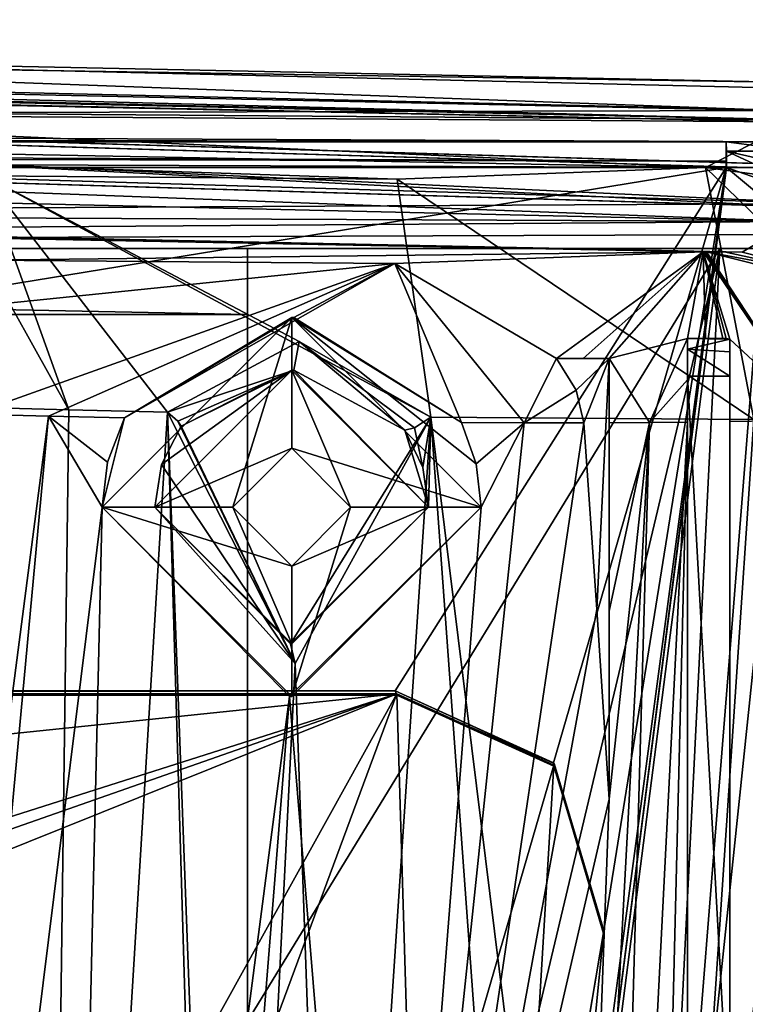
# Model space of a CAD drawing. Extents: x -200 to 200, y -702 to 625.
# Tile 88 of 256: x -86 to -69, y -655 to -632. Entities that reach past the tile are written whole.
import ezdxf

# ---------------------------------------------------------------- set-up
doc = ezdxf.new("R2010")
doc.units = 0
doc.header["$LTSCALE"] = 4.479492
for name, color, linetype in [('114', 7, 'CONTINUOUS'), ('143', 7, 'CONTINUOUS'), ('179', 7, 'CONTINUOUS'), ('18', 7, 'CONTINUOUS'), ('181', 7, 'CONTINUOUS'), ('2', 7, 'CONTINUOUS'), ('220', 7, 'CONTINUOUS'), ('231', 7, 'CONTINUOUS'), ('233', 7, 'CONTINUOUS'), ('278', 7, 'CONTINUOUS'), ('284', 7, 'CONTINUOUS'), ('29', 7, 'CONTINUOUS'), ('300', 7, 'CONTINUOUS'), ('314', 7, 'CONTINUOUS'), ('316', 7, 'CONTINUOUS'), ('323', 7, 'CONTINUOUS'), ('324', 7, 'CONTINUOUS'), ('328', 7, 'CONTINUOUS'), ('33', 7, 'CONTINUOUS'), ('336', 7, 'CONTINUOUS'), ('34', 7, 'CONTINUOUS'), ('342', 7, 'CONTINUOUS'), ('350', 7, 'CONTINUOUS'), ('374', 7, 'CONTINUOUS'), ('386', 7, 'CONTINUOUS'), ('416', 7, 'CONTINUOUS'), ('450', 7, 'CONTINUOUS'), ('451', 7, 'CONTINUOUS'), ('456', 7, 'CONTINUOUS'), ('457', 7, 'CONTINUOUS'), ('470', 7, 'CONTINUOUS'), ('507', 7, 'CONTINUOUS'), ('524', 7, 'CONTINUOUS'), ('525', 7, 'CONTINUOUS'), ('549', 7, 'CONTINUOUS'), ('550', 7, 'CONTINUOUS'), ('571', 7, 'CONTINUOUS'), ('572', 7, 'CONTINUOUS'), ('573', 7, 'CONTINUOUS'), ('589', 7, 'CONTINUOUS'), ('593', 7, 'CONTINUOUS'), ('598', 7, 'CONTINUOUS'), ('600', 7, 'CONTINUOUS'), ('605', 7, 'CONTINUOUS'), ('610', 7, 'CONTINUOUS'), ('623', 7, 'CONTINUOUS'), ('628', 7, 'CONTINUOUS'), ('636', 7, 'CONTINUOUS'), ('650', 7, 'CONTINUOUS'), ('662', 7, 'CONTINUOUS'), ('664', 7, 'CONTINUOUS'), ('667', 7, 'CONTINUOUS'), ('688', 7, 'CONTINUOUS'), ('696', 7, 'CONTINUOUS'), ('711', 7, 'CONTINUOUS'), ('719', 7, 'CONTINUOUS'), ('721', 7, 'CONTINUOUS'), ('73', 7, 'CONTINUOUS'), ('734', 7, 'CONTINUOUS'), ('92', 7, 'CONTINUOUS'), ('93', 7, 'CONTINUOUS')]:
    doc.layers.add(name, color=color, linetype=linetype)

msp = doc.modelspace()

# ---------------------------------------------------------------- linework, layer by layer
at = {"layer": '114', "color": 7, "linetype": 'CONTINUOUS'}
for points in [[(-80.9, -643.3), (-84, -643.3), (-79.5, -638.8), (-80.9, -643.3)], [(-79.5, -641.9), (-80.9, -643.3), (-79.5, -638.8), (-79.5, -641.9)], [(-75, -643.3), (-79.5, -641.9), (-79.5, -638.8), (-75, -643.3)], [(-78.1, -643.3), (-79.5, -641.9), (-75, -643.3), (-78.1, -643.3)], [(-80.9, -643.3), (-79.5, -644.7), (-84, -643.3), (-80.9, -643.3)], [(-84, -643.3), (-79.5, -644.7), (-79.5, -647.8), (-84, -643.3)], [(-79.5, -644.7), (-78.1, -643.3), (-79.5, -647.8), (-79.5, -644.7)], [(-79.5, -647.8), (-78.1, -643.3), (-75, -643.3), (-79.5, -647.8)]]:
    msp.add_3dface(points, dxfattribs=at)
at = {"layer": '143', "color": 7, "linetype": 'CONTINUOUS'}
for points in [[(-69.229, -637.244, -9.814), (-66.567, -637.82, -10.876), (-69.65, -637.241, -8.827), (-69.229, -637.244, -9.814)], [(-69.65, -637.241, -8.827), (-66.567, -637.82, -10.876), (-67.493, -637.786, -8.831), (-69.65, -637.241, -8.827)], [(-68.809, -637.247, -10.799), (-66.567, -637.82, -10.876), (-69.229, -637.244, -9.814), (-68.809, -637.247, -10.799)]]:
    msp.add_3dface(points, dxfattribs=at)
at = {"layer": '179', "color": 7, "linetype": 'CONTINUOUS'}
for points in [[(-117.916, -633.076, -2.315), (-67.557, -634.156, -8.843), (-114.635, -633.18, -5.085), (-117.916, -633.076, -2.315)], [(-67.557, -634.156, -8.843), (-67.557, -634.156, -10.844), (-114.635, -633.18, -5.085), (-67.557, -634.156, -8.843)]]:
    msp.add_3dface(points, dxfattribs=at)
at = {"layer": '18', "color": 7, "linetype": 'CONTINUOUS'}
for points in [[(-69.679, -635.241, -8.762), (-76.995, -635.522, -1.51), (-68.527, -641.219, -0.858), (-69.679, -635.241, -8.762)], [(-63.556, -641.164, -7.981), (-69.679, -635.241, -8.762), (-68.527, -641.219, -0.858), (-63.556, -641.164, -7.981)], [(-67.7, -635.508, -8.838), (-69.679, -635.241, -8.762), (-63.556, -641.164, -7.981), (-67.7, -635.508, -8.838)], [(-86.789, -635.443, 0.845), (-86.973, -637.088, 4.669), (-84.791, -640.992, 6.481), (-86.789, -635.443, 0.845)], [(-86.789, -635.443, 0.845), (-82.451, -641.049, 6.234), (-79.322, -639.371, 5.141), (-86.789, -635.443, 0.845)], [(-76.195, -641.164, 4.409), (-86.789, -635.443, 0.845), (-79.322, -639.371, 5.141), (-76.195, -641.164, 4.409)], [(-76.995, -635.522, -1.51), (-86.789, -635.443, 0.845), (-76.195, -641.164, 4.409), (-76.995, -635.522, -1.51)], [(-82.451, -641.049, 6.234), (-86.789, -635.443, 0.845), (-84.791, -640.992, 6.481), (-82.451, -641.049, 6.234)], [(-68.527, -641.219, -0.858), (-76.995, -635.522, -1.51), (-76.195, -641.164, 4.409), (-68.527, -641.219, -0.858)], [(-86.973, -637.088, 4.669), (-87.143, -640.927, 6.506), (-84.791, -640.992, 6.481), (-86.973, -637.088, 4.669)]]:
    msp.add_3dface(points, dxfattribs=at)
at = {"layer": '181', "color": 7, "linetype": 'CONTINUOUS'}
for points in [[(-70.1, -639.3, -2.955), (-69.262, -639.3, -3.847), (-70.1, -639.3, -3.847), (-70.1, -639.3, -2.955)], [(-70.1, -639.3, -2.955), (-69.675, -639.3, -3.395), (-69.262, -639.3, -3.847), (-70.1, -639.3, -2.955)]]:
    msp.add_3dface(points, dxfattribs=at)
at = {"layer": '2', "color": 7, "linetype": 'CONTINUOUS'}
for points in [[(-77.054, -637.52, -1.6), (-69.729, -637.24, -8.815), (-73.211, -639.772), (-77.054, -637.52, -1.6)], [(-73.211, -639.772), (-69.729, -637.24, -8.815), (-72.578, -639.772, -0.457), (-73.211, -639.772)], [(-72.578, -639.772, -0.457), (-69.729, -637.24, -8.815), (-71.962, -639.772, -0.935), (-72.578, -639.772, -0.457)], [(-69.729, -637.24, -8.815), (-70.1, -639.3, -2.955), (-71.962, -639.772, -0.935), (-69.729, -637.24, -8.815)], [(-69.675, -639.3, -3.395), (-70.1, -639.3, -2.955), (-69.729, -637.24, -8.815), (-69.675, -639.3, -3.395)], [(-69.691, -637.241, -8.819), (-67.027, -641.235, -5.858), (-69.729, -637.24, -8.815), (-69.691, -637.241, -8.819)], [(-69.1, -639.315, -4.017), (-69.184, -639.304, -3.931), (-69.729, -637.24, -8.815), (-69.1, -639.315, -4.017)], [(-67.027, -641.235, -5.858), (-69.1, -639.315, -4.017), (-69.729, -637.24, -8.815), (-67.027, -641.235, -5.858)], [(-69.262, -639.3, -3.847), (-69.675, -639.3, -3.395), (-69.729, -637.24, -8.815), (-69.262, -639.3, -3.847)], [(-69.184, -639.304, -3.931), (-69.262, -639.3, -3.847), (-69.729, -637.24, -8.815), (-69.184, -639.304, -3.931)], [(-69.65, -637.241, -8.827), (-67.027, -641.235, -5.858), (-69.691, -637.241, -8.819), (-69.65, -637.241, -8.827)], [(-69.65, -637.241, -8.827), (-67.493, -637.786, -8.831), (-67.027, -641.235, -5.858), (-69.65, -637.241, -8.827)], [(-85.271, -641.144, 4.509), (-87.074, -641.096, 4.514), (-77.054, -637.52, -1.6), (-85.271, -641.144, 4.509)], [(-77.054, -637.52, -1.6), (-87.074, -641.096, 4.514), (-86.946, -638.529, 3.282), (-77.054, -637.52, -1.6)], [(-86.838, -637.44, 0.74), (-77.054, -637.52, -1.6), (-86.946, -638.529, 3.282), (-86.838, -637.44, 0.74)], [(-83.472, -641.186, 4.362), (-85.271, -641.144, 4.509), (-77.054, -637.52, -1.6), (-83.472, -641.186, 4.362)], [(-79.45, -638.8, 2.38), (-83.472, -641.186, 4.362), (-77.054, -637.52, -1.6), (-79.45, -638.8, 2.38)], [(-75.471, -641.296, 1.839), (-79.45, -638.8, 2.38), (-77.054, -637.52, -1.6), (-75.471, -641.296, 1.839)], [(-73.984, -641.301, 0.974), (-75.471, -641.296, 1.839), (-77.054, -637.52, -1.6), (-73.984, -641.301, 0.974)], [(-73.984, -641.301, 0.974), (-77.054, -637.52, -1.6), (-73.211, -639.772), (-73.984, -641.301, 0.974)], [(-70.1, -639.3, -2.955), (-71.009, -641.292, -1.262), (-71.962, -639.772, -0.935), (-70.1, -639.3, -2.955)], [(-70.1, -640.282, -2.337), (-71.009, -641.292, -1.262), (-70.1, -639.3, -2.955), (-70.1, -640.282, -2.337)], [(-69.1, -641.27, -3.163), (-69.1, -640.287, -3.387), (-69.1, -639.315, -4.017), (-69.1, -641.27, -3.163)], [(-69.1, -641.27, -3.163), (-69.1, -639.315, -4.017), (-67.027, -641.235, -5.858), (-69.1, -641.27, -3.163)], [(-72.75, -640.526), (-73.984, -641.301, 0.974), (-73.211, -639.772), (-72.75, -640.526)], [(-71.009, -641.292, -1.262), (-71.962, -641.298, -0.462), (-71.962, -639.772, -0.935), (-71.009, -641.292, -1.262)], [(-71.962, -639.772, -0.935), (-71.962, -641.298, -0.462), (-71.962, -640.523, -0.6), (-71.962, -639.772, -0.935)], [(-70.1, -641.283, -2.112), (-71.009, -641.292, -1.262), (-70.1, -640.282, -2.337), (-70.1, -641.283, -2.112)], [(-72.563, -641.3), (-73.984, -641.301, 0.974), (-72.75, -640.526), (-72.563, -641.3)]]:
    msp.add_3dface(points, dxfattribs=at)
at = {"layer": '220', "color": 7, "linetype": 'CONTINUOUS'}
for points in [[(-67.557, -634.156, -10.844), (-114.7, -633.852, -5.071), (-114.635, -633.18, -5.085), (-67.557, -634.156, -10.844)], [(-66.837, -635.294, -10.868), (-114.7, -633.852, -5.071), (-67.557, -634.156, -10.844), (-66.837, -635.294, -10.868)]]:
    msp.add_3dface(points, dxfattribs=at)
at = {"layer": '231', "color": 7, "linetype": 'CONTINUOUS'}
for points in [[(-66.861, -636.094, -11.767), (-114.703, -634.653, -5.991), (-114.693, -633.853, -5.993), (-66.861, -636.094, -11.767)], [(-66.837, -635.294, -11.768), (-66.861, -636.094, -11.767), (-114.693, -633.853, -5.993), (-66.837, -635.294, -11.768)]]:
    msp.add_3dface(points, dxfattribs=at)
at = {"layer": '233', "color": 7, "linetype": 'CONTINUOUS'}
for points in [[(-69.1, -658.4, -6.754), (-70.1, -658.4, -6.754), (-70.1, -640.195, -4.841), (-69.1, -658.4, -6.754)], [(-69.1, -640.195, -4.841), (-69.1, -658.4, -6.754), (-70.1, -640.195, -4.841), (-69.1, -640.195, -4.841)]]:
    msp.add_3dface(points, dxfattribs=at)
at = {"layer": '278', "color": 7, "linetype": 'CONTINUOUS'}
for points in [[(-72.75, -640.526), (-73.211, -639.772), (-71.962, -639.772), (-72.75, -640.526)], [(-72.563, -641.3), (-72.75, -640.526), (-71.962, -639.772), (-72.563, -641.3)], [(-72.252, -645.73), (-72.563, -641.3), (-71.962, -639.772), (-72.252, -645.73)], [(-71.962, -650.235), (-72.252, -645.73), (-71.962, -639.772), (-71.962, -650.235)]]:
    msp.add_3dface(points, dxfattribs=at)
at = {"layer": '284', "color": 7, "linetype": 'CONTINUOUS'}
for points in [[(-79.322, -639.371, 5.141), (-82.451, -641.049, 6.234), (-79.447, -640.05, 4.689), (-79.322, -639.371, 5.141)], [(-76.811, -641.475, 3.952), (-79.322, -639.371, 5.141), (-79.447, -640.05, 4.689), (-76.811, -641.475, 3.952)], [(-79.322, -639.371, 5.141), (-76.811, -641.475, 3.952), (-76.586, -641.417, 4.358), (-79.322, -639.371, 5.141)], [(-76.195, -641.164, 4.409), (-79.322, -639.371, 5.141), (-76.586, -641.417, 4.358), (-76.195, -641.164, 4.409)], [(-82.451, -641.049, 6.234), (-82.2, -641.262, 6.077), (-79.447, -640.05, 4.689), (-82.451, -641.049, 6.234)], [(-82.2, -641.262, 6.077), (-82.123, -641.382, 5.741), (-79.447, -640.05, 4.689), (-82.2, -641.262, 6.077)]]:
    msp.add_3dface(points, dxfattribs=at)
at = {"layer": '29', "color": 7, "linetype": 'CONTINUOUS'}
for points in [[(-104.867, -634.571, -4.944), (-86.789, -635.443, 0.845), (-76.995, -635.522, -1.51), (-104.867, -634.571, -4.944)], [(-69.679, -635.241, -8.762), (-104.867, -634.571, -4.944), (-76.995, -635.522, -1.51), (-69.679, -635.241, -8.762)]]:
    msp.add_3dface(points, dxfattribs=at)
at = {"layer": '300', "color": 7, "linetype": 'CONTINUOUS'}
for points in [[(-71.962, -645.774, -0.229), (-71.962, -650.235), (-71.962, -639.772), (-71.962, -645.774, -0.229)], [(-71.962, -640.523, -0.6), (-71.962, -641.298, -0.462), (-71.962, -639.772), (-71.962, -640.523, -0.6)], [(-71.962, -641.298, -0.462), (-71.962, -645.774, -0.229), (-71.962, -639.772), (-71.962, -641.298, -0.462)], [(-71.962, -639.772, -0.935), (-71.962, -640.523, -0.6), (-71.962, -639.772), (-71.962, -639.772, -0.935)]]:
    msp.add_3dface(points, dxfattribs=at)
at = {"layer": '314', "color": 7, "linetype": 'CONTINUOUS'}
for points in [[(-69.1, -639.315, -4.017), (-70.1, -639.557, -4.516), (-70.1, -639.3, -3.847), (-69.1, -639.315, -4.017)], [(-69.184, -639.304, -3.931), (-69.1, -639.315, -4.017), (-70.1, -639.3, -3.847), (-69.184, -639.304, -3.931)], [(-69.262, -639.3, -3.847), (-69.184, -639.304, -3.931), (-70.1, -639.3, -3.847), (-69.262, -639.3, -3.847)], [(-69.1, -639.315, -4.017), (-69.1, -639.617, -4.577), (-70.1, -639.557, -4.516), (-69.1, -639.315, -4.017)], [(-69.1, -639.617, -4.577), (-69.1, -640.195, -4.841), (-70.1, -639.557, -4.516), (-69.1, -639.617, -4.577)], [(-69.1, -640.195, -4.841), (-70.1, -640.195, -4.841), (-70.1, -639.557, -4.516), (-69.1, -640.195, -4.841)]]:
    msp.add_3dface(points, dxfattribs=at)
at = {"layer": '316', "color": 7, "linetype": 'CONTINUOUS'}
for points in [[(-114.711, -634.652, -5.069), (-66.861, -636.094, -10.867), (-112.797, -636.338, -5.469), (-114.711, -634.652, -5.069)], [(-66.861, -636.094, -10.867), (-68.809, -637.247, -10.799), (-112.797, -636.338, -5.469), (-66.861, -636.094, -10.867)], [(-66.567, -637.82, -10.876), (-68.809, -637.247, -10.799), (-66.861, -636.094, -10.867), (-66.567, -637.82, -10.876)]]:
    msp.add_3dface(points, dxfattribs=at)
at = {"layer": '323', "color": 7, "linetype": 'CONTINUOUS'}
for points in [[(-79.5, -640.05, 1.5), (-82.75, -643.3, 6.016), (-82.75, -643.3, 1.5), (-79.5, -640.05, 1.5)], [(-82.59, -642.292, 5.901), (-82.75, -643.3, 6.016), (-79.5, -640.05, 1.5), (-82.59, -642.292, 5.901)], [(-82.123, -641.382, 5.741), (-82.59, -642.292, 5.901), (-79.5, -640.05, 1.5), (-82.123, -641.382, 5.741)], [(-79.447, -640.05, 4.689), (-82.123, -641.382, 5.741), (-79.5, -640.05, 1.5), (-79.447, -640.05, 4.689)], [(-76.25, -643.3, 1.5), (-79.447, -640.05, 4.689), (-79.5, -640.05, 1.5), (-76.25, -643.3, 1.5)], [(-76.811, -641.475, 3.952), (-79.447, -640.05, 4.689), (-76.25, -643.3, 1.5), (-76.811, -641.475, 3.952)], [(-76.389, -642.361, 3.798), (-76.811, -641.475, 3.952), (-76.25, -643.3, 1.5), (-76.389, -642.361, 3.798)], [(-76.25, -643.3, 3.792), (-76.389, -642.361, 3.798), (-76.25, -643.3, 1.5), (-76.25, -643.3, 3.792)]]:
    msp.add_3dface(points, dxfattribs=at)
at = {"layer": '324', "color": 7, "linetype": 'CONTINUOUS'}
for points in [[(-82.75, -643.3, 6.016), (-79.529, -646.55, 5.51), (-82.75, -643.3, 1.5), (-82.75, -643.3, 6.016)], [(-82.75, -643.3, 1.5), (-79.529, -646.55, 5.51), (-79.5, -646.55, 1.5), (-82.75, -643.3, 1.5)], [(-79.529, -646.55, 5.51), (-76.25, -643.3, 3.792), (-79.5, -646.55, 1.5), (-79.529, -646.55, 5.51)], [(-76.25, -643.3, 3.792), (-76.25, -643.3, 1.5), (-79.5, -646.55, 1.5), (-76.25, -643.3, 3.792)]]:
    msp.add_3dface(points, dxfattribs=at)
at = {"layer": '328', "color": 7, "linetype": 'CONTINUOUS'}
for points in [[(-66.837, -635.294, -10.868), (-114.693, -633.853, -5.993), (-114.7, -633.852, -5.071), (-66.837, -635.294, -10.868)], [(-66.837, -635.294, -11.768), (-114.693, -633.853, -5.993), (-66.837, -635.294, -10.868), (-66.837, -635.294, -11.768)]]:
    msp.add_3dface(points, dxfattribs=at)
at = {"layer": '33', "color": 7, "linetype": 'CONTINUOUS'}
for points in [[(-104.867, -634.571, -4.944), (-69.679, -635.241, -8.762), (-117.916, -633.076, -2.315), (-104.867, -634.571, -4.944)], [(-117.916, -633.076, -2.315), (-69.679, -635.241, -8.762), (-67.557, -634.156, -8.843), (-117.916, -633.076, -2.315)], [(-69.679, -635.241, -8.762), (-67.7, -635.508, -8.838), (-67.557, -634.156, -8.843), (-69.679, -635.241, -8.762)]]:
    msp.add_3dface(points, dxfattribs=at)
at = {"layer": '336', "color": 7, "linetype": 'CONTINUOUS'}
for points in [[(-69.729, -637.24, -8.815), (-86.838, -637.44, 0.74), (-104.641, -636.579, -5.045), (-69.729, -637.24, -8.815)], [(-69.729, -637.24, -8.815), (-77.054, -637.52, -1.6), (-86.838, -637.44, 0.74), (-69.729, -637.24, -8.815)]]:
    msp.add_3dface(points, dxfattribs=at)
at = {"layer": '34', "color": 7, "linetype": 'CONTINUOUS'}
for points in [[(-87.143, -640.927, 6.506), (-88.575, -665.509, 8.513), (-85.45, -690.235, 10.408), (-87.143, -640.927, 6.506)], [(-84.791, -640.992, 6.481), (-87.143, -640.927, 6.506), (-85.45, -690.235, 10.408), (-84.791, -640.992, 6.481)], [(-82.451, -641.049, 6.234), (-84.791, -640.992, 6.481), (-85.45, -690.235, 10.408), (-82.451, -641.049, 6.234)], [(-80.986, -690.249, 9.504), (-82.451, -641.049, 6.234), (-85.45, -690.235, 10.408), (-80.986, -690.249, 9.504)], [(-82.451, -641.049, 6.234), (-80.986, -690.249, 9.504), (-81.025, -679.087, 8.735), (-82.451, -641.049, 6.234)], [(-79.419, -647.016, 5.996), (-82.451, -641.049, 6.234), (-81.025, -679.087, 8.735), (-79.419, -647.016, 5.996)], [(-76.195, -641.164, 4.409), (-79.419, -647.016, 5.996), (-78.439, -674.691, 7.567), (-76.195, -641.164, 4.409)], [(-73.55, -677.498, 5.149), (-76.195, -641.164, 4.409), (-78.439, -674.691, 7.567), (-73.55, -677.498, 5.149)], [(-68.527, -641.219, -0.858), (-76.195, -641.164, 4.409), (-71.225, -681.281, 3.531), (-68.527, -641.219, -0.858)], [(-71.225, -681.281, 3.531), (-76.195, -641.164, 4.409), (-73.55, -677.498, 5.149), (-71.225, -681.281, 3.531)], [(-68.456, -680.701, 0.637), (-68.527, -641.219, -0.858), (-71.225, -681.281, 3.531), (-68.456, -680.701, 0.637)], [(-78.439, -674.691, 7.567), (-79.419, -647.016, 5.996), (-81.025, -679.087, 8.735), (-78.439, -674.691, 7.567)]]:
    msp.add_3dface(points, dxfattribs=at)
at = {"layer": '342', "color": 7, "linetype": 'CONTINUOUS'}
for points in [[(-69.1, -639.315, -4.017), (-69.1, -640.287, -3.387), (-69.1, -639.617, -4.577), (-69.1, -639.315, -4.017)], [(-69.1, -639.617, -4.577), (-69.1, -640.287, -3.387), (-69.1, -640.195, -4.841), (-69.1, -639.617, -4.577)], [(-69.1, -640.287, -3.387), (-69.1, -641.27, -3.163), (-69.1, -640.195, -4.841), (-69.1, -640.287, -3.387)], [(-69.1, -640.195, -4.841), (-69.1, -651.169, -2.781), (-69.1, -658.4, -6.754), (-69.1, -640.195, -4.841)], [(-69.1, -641.27, -3.163), (-69.1, -651.169, -2.781), (-69.1, -640.195, -4.841), (-69.1, -641.27, -3.163)], [(-69.1, -651.169, -2.781), (-69.1, -660.402, -2.448), (-69.1, -658.4, -6.754), (-69.1, -651.169, -2.781)]]:
    msp.add_3dface(points, dxfattribs=at)
at = {"layer": '350', "color": 7, "linetype": 'CONTINUOUS'}
for points in [[(-82.451, -641.049, 6.234), (-79.419, -647.016, 5.996), (-82.2, -641.262, 6.077), (-82.451, -641.049, 6.234)], [(-82.2, -641.262, 6.077), (-79.419, -647.016, 5.996), (-82.123, -641.382, 5.741), (-82.2, -641.262, 6.077)], [(-79.529, -646.55, 5.51), (-76.195, -641.164, 4.409), (-76.25, -643.3, 3.792), (-79.529, -646.55, 5.51)], [(-79.419, -647.016, 5.996), (-76.195, -641.164, 4.409), (-79.529, -646.55, 5.51), (-79.419, -647.016, 5.996)], [(-76.389, -642.361, 3.798), (-76.195, -641.164, 4.409), (-76.586, -641.417, 4.358), (-76.389, -642.361, 3.798)], [(-76.25, -643.3, 3.792), (-76.195, -641.164, 4.409), (-76.389, -642.361, 3.798), (-76.25, -643.3, 3.792)], [(-82.123, -641.382, 5.741), (-79.419, -647.016, 5.996), (-82.59, -642.292, 5.901), (-82.123, -641.382, 5.741)], [(-76.811, -641.475, 3.952), (-76.389, -642.361, 3.798), (-76.586, -641.417, 4.358), (-76.811, -641.475, 3.952)], [(-79.419, -647.016, 5.996), (-82.75, -643.3, 6.016), (-82.59, -642.292, 5.901), (-79.419, -647.016, 5.996)], [(-82.75, -643.3, 6.016), (-79.419, -647.016, 5.996), (-79.529, -646.55, 5.51), (-82.75, -643.3, 6.016)]]:
    msp.add_3dface(points, dxfattribs=at)
at = {"layer": '374', "color": 7, "linetype": 'CONTINUOUS'}
for points in [[(-89.857, -690.445, 8.504), (-88.469, -665.707, 6.527), (-85.271, -641.144, 4.509), (-89.857, -690.445, 8.504)], [(-84, -643.3, 4.588), (-89.857, -690.445, 8.504), (-85.271, -641.144, 4.509), (-84, -643.3, 4.588)], [(-88.469, -665.707, 6.527), (-87.074, -641.096, 4.514), (-85.271, -641.144, 4.509), (-88.469, -665.707, 6.527)], [(-83.872, -642.236, 4.491), (-84, -643.3, 4.588), (-85.271, -641.144, 4.509), (-83.872, -642.236, 4.491)], [(-83.472, -641.186, 4.362), (-83.872, -642.236, 4.491), (-85.271, -641.144, 4.509), (-83.472, -641.186, 4.362)], [(-71.094, -681.295, 0.625), (-72.153, -681.579, 1.686), (-70.1, -641.283, -2.112), (-71.094, -681.295, 0.625)], [(-70.1, -641.283, -2.112), (-72.153, -681.579, 1.686), (-71.009, -641.292, -1.262), (-70.1, -641.283, -2.112)], [(-70.1, -661.327, -1.255), (-71.094, -681.295, 0.625), (-70.1, -641.283, -2.112), (-70.1, -661.327, -1.255)], [(-72.563, -641.3), (-72.252, -645.73), (-77.398, -673.801, 4.863), (-72.563, -641.3)], [(-73.984, -641.301, 0.974), (-72.563, -641.3), (-77.398, -673.801, 4.863), (-73.984, -641.301, 0.974)], [(-75, -643.3, 1.704), (-73.984, -641.301, 0.974), (-77.398, -673.801, 4.863), (-75, -643.3, 1.704)], [(-75.118, -642.275, 1.708), (-75.471, -641.296, 1.839), (-73.984, -641.301, 0.974), (-75.118, -642.275, 1.708)], [(-75, -643.3, 1.704), (-75.118, -642.275, 1.708), (-73.984, -641.301, 0.974), (-75, -643.3, 1.704)], [(-71.009, -641.292, -1.262), (-72.153, -681.579, 1.686), (-73, -678.3, 2.272), (-71.009, -641.292, -1.262)], [(-71.962, -650.235), (-71.009, -641.292, -1.262), (-73, -678.3, 2.272), (-71.962, -650.235)], [(-71.962, -641.298, -0.462), (-71.009, -641.292, -1.262), (-71.962, -645.774, -0.229), (-71.962, -641.298, -0.462)], [(-71.962, -645.774, -0.229), (-71.009, -641.292, -1.262), (-71.962, -650.235), (-71.962, -645.774, -0.229)], [(-89.857, -690.445, 8.504), (-84, -643.3, 4.588), (-85.095, -690.382, 8.356), (-89.857, -690.445, 8.504)], [(-84, -643.3, 4.588), (-79.551, -647.8, 3.995), (-85.095, -690.382, 8.356), (-84, -643.3, 4.588)], [(-79.551, -647.8, 3.995), (-75, -643.3, 1.704), (-77.398, -673.801, 4.863), (-79.551, -647.8, 3.995)], [(-72.252, -645.73), (-71.962, -650.235), (-77.398, -673.801, 4.863), (-72.252, -645.73)], [(-85.095, -690.382, 8.356), (-79.551, -647.8, 3.995), (-82, -678.3, 6.865), (-85.095, -690.382, 8.356)], [(-82, -678.3, 6.865), (-79.551, -647.8, 3.995), (-77.398, -673.801, 4.863), (-82, -678.3, 6.865)], [(-71.962, -650.235), (-73, -678.3, 2.272), (-77.398, -673.801, 4.863), (-71.962, -650.235)]]:
    msp.add_3dface(points, dxfattribs=at)
at = {"layer": '386', "color": 7, "linetype": 'CONTINUOUS'}
for points in [[(-66.861, -636.094, -11.767), (-114.711, -634.652, -5.069), (-114.703, -634.653, -5.991), (-66.861, -636.094, -11.767)], [(-66.861, -636.094, -10.867), (-114.711, -634.652, -5.069), (-66.861, -636.094, -11.767), (-66.861, -636.094, -10.867)]]:
    msp.add_3dface(points, dxfattribs=at)
at = {"layer": '416', "color": 7, "linetype": 'CONTINUOUS'}
for points in [[(-73.211, -639.772), (-72.578, -639.772, -0.457), (-71.962, -639.772), (-73.211, -639.772)], [(-72.578, -639.772, -0.457), (-71.962, -639.772, -0.935), (-71.962, -639.772), (-72.578, -639.772, -0.457)]]:
    msp.add_3dface(points, dxfattribs=at)
at = {"layer": '450', "color": 7, "linetype": 'CONTINUOUS'}
for points in [[(-79.5, -641.9, 1.5), (-80.9, -643.3, 1.5), (-79.5, -641.9), (-79.5, -641.9, 1.5)], [(-79.5, -641.9), (-80.9, -643.3, 1.5), (-80.9, -643.3), (-79.5, -641.9)], [(-78.1, -643.3), (-79.5, -641.9, 1.5), (-79.5, -641.9), (-78.1, -643.3)], [(-78.1, -643.3, 1.5), (-79.5, -641.9, 1.5), (-78.1, -643.3), (-78.1, -643.3, 1.5)]]:
    msp.add_3dface(points, dxfattribs=at)
at = {"layer": '451', "color": 7, "linetype": 'CONTINUOUS'}
for points in [[(-80.9, -643.3, 1.5), (-79.5, -644.7, 1.5), (-80.9, -643.3), (-80.9, -643.3, 1.5)], [(-80.9, -643.3), (-79.5, -644.7, 1.5), (-79.5, -644.7), (-80.9, -643.3)], [(-79.5, -644.7, 1.5), (-78.1, -643.3, 1.5), (-79.5, -644.7), (-79.5, -644.7, 1.5)], [(-78.1, -643.3, 1.5), (-78.1, -643.3), (-79.5, -644.7), (-78.1, -643.3, 1.5)]]:
    msp.add_3dface(points, dxfattribs=at)
at = {"layer": '456', "color": 7, "linetype": 'CONTINUOUS'}
for points in [[(-79.5, -640.05, 1.5), (-82.75, -643.3, 1.5), (-79.5, -641.9, 1.5), (-79.5, -640.05, 1.5)], [(-78.1, -643.3, 1.5), (-79.5, -640.05, 1.5), (-79.5, -641.9, 1.5), (-78.1, -643.3, 1.5)], [(-76.25, -643.3, 1.5), (-79.5, -640.05, 1.5), (-78.1, -643.3, 1.5), (-76.25, -643.3, 1.5)], [(-82.75, -643.3, 1.5), (-80.9, -643.3, 1.5), (-79.5, -641.9, 1.5), (-82.75, -643.3, 1.5)], [(-82.75, -643.3, 1.5), (-79.5, -646.55, 1.5), (-80.9, -643.3, 1.5), (-82.75, -643.3, 1.5)], [(-80.9, -643.3, 1.5), (-79.5, -646.55, 1.5), (-79.5, -644.7, 1.5), (-80.9, -643.3, 1.5)], [(-79.5, -646.55, 1.5), (-76.25, -643.3, 1.5), (-79.5, -644.7, 1.5), (-79.5, -646.55, 1.5)], [(-79.5, -644.7, 1.5), (-76.25, -643.3, 1.5), (-78.1, -643.3, 1.5), (-79.5, -644.7, 1.5)]]:
    msp.add_3dface(points, dxfattribs=at)
at = {"layer": '457', "color": 7, "linetype": 'CONTINUOUS'}
for points in [[(-69.1, -660.402, -2.448), (-69.1, -641.27, -3.163), (-67.027, -641.235, -5.858), (-69.1, -660.402, -2.448)], [(-67.461, -660.442, -4.746), (-69.1, -660.402, -2.448), (-67.027, -641.235, -5.858), (-67.461, -660.442, -4.746)], [(-69.1, -660.402, -2.448), (-69.1, -651.169, -2.781), (-69.1, -641.27, -3.163), (-69.1, -660.402, -2.448)]]:
    msp.add_3dface(points, dxfattribs=at)
at = {"layer": '470', "color": 7, "linetype": 'CONTINUOUS'}
for points in [[(-70.1, -639.557, -4.516), (-70.1, -639.3, -2.955), (-70.1, -639.3, -3.847), (-70.1, -639.557, -4.516)], [(-70.1, -640.195, -4.841), (-70.1, -639.3, -2.955), (-70.1, -639.557, -4.516), (-70.1, -640.195, -4.841)], [(-70.1, -640.282, -2.337), (-70.1, -639.3, -2.955), (-70.1, -640.195, -4.841), (-70.1, -640.282, -2.337)], [(-70.1, -658.4, -6.754), (-70.1, -640.282, -2.337), (-70.1, -640.195, -4.841), (-70.1, -658.4, -6.754)], [(-70.1, -641.283, -2.112), (-70.1, -640.282, -2.337), (-70.1, -658.4, -6.754), (-70.1, -641.283, -2.112)], [(-70.1, -661.327, -1.255), (-70.1, -641.283, -2.112), (-70.1, -658.4, -6.754), (-70.1, -661.327, -1.255)]]:
    msp.add_3dface(points, dxfattribs=at)
at = {"layer": '507', "color": 7, "linetype": 'CONTINUOUS'}
for points in [[(-114.975, -634.744, -6.035), (-67.483, -636.175, -11.847), (-114.976, -633.744, -6.035), (-114.975, -634.744, -6.035)], [(-67.483, -636.175, -11.847), (-67.483, -635.175, -11.847), (-114.976, -633.744, -6.035), (-67.483, -636.175, -11.847)]]:
    msp.add_3dface(points, dxfattribs=at)
at = {"layer": '524', "color": 7, "linetype": 'CONTINUOUS'}
for points in [[(-72.81, -664.206, -16.558), (-70.994, -670.506, -17.141), (-69.338, -637.166, -13.716), (-72.81, -664.206, -16.558)], [(-67.5, -637.161, -13.694), (-70.994, -670.506, -17.141), (-64.218, -638.632, -13.738), (-67.5, -637.161, -13.694)], [(-68.328, -637.164, -13.707), (-70.994, -670.506, -17.141), (-67.5, -637.161, -13.694), (-68.328, -637.164, -13.707)], [(-69.338, -637.166, -13.716), (-70.994, -670.506, -17.141), (-68.328, -637.164, -13.707), (-69.338, -637.166, -13.716)], [(-64.218, -638.632, -13.738), (-70.994, -670.506, -17.141), (-63, -641.854, -13.955), (-64.218, -638.632, -13.738)], [(-63, -641.854, -13.955), (-70.994, -670.506, -17.141), (-63, -655.795, -15.06), (-63, -641.854, -13.955)]]:
    msp.add_3dface(points, dxfattribs=at)
at = {"layer": '525', "color": 7, "linetype": 'CONTINUOUS'}
for points in [[(-175.238, -634.151, -13.998), (-161.009, -631.733, -0.489), (-67.5, -633.887, -12.843), (-175.238, -634.151, -13.998)], [(-161.009, -631.733, -0.489), (-67.5, -633.22, -9.681), (-67.5, -633.887, -12.843), (-161.009, -631.733, -0.489)], [(-161.009, -631.733, -0.489), (-110.05, -632.348, -4.804), (-67.5, -633.22, -9.681), (-161.009, -631.733, -0.489)], [(-67.5, -634.631, -15.987), (-175.238, -634.151, -13.998), (-67.5, -633.887, -12.843), (-67.5, -634.631, -15.987)], [(-175.238, -634.151, -13.998), (-67.5, -634.631, -15.987), (-179.599, -634.441, -15.215), (-175.238, -634.151, -13.998)], [(-179.599, -634.441, -15.215), (-67.5, -634.631, -15.987), (-178.739, -634.506, -15.482), (-179.599, -634.441, -15.215)], [(-178.739, -634.506, -15.482), (-67.5, -634.631, -15.987), (-177.874, -634.558, -15.694), (-178.739, -634.506, -15.482)], [(-177.874, -634.558, -15.694), (-67.5, -634.631, -15.987), (-177.003, -634.597, -15.851), (-177.874, -634.558, -15.694)], [(-177.003, -634.597, -15.851), (-67.5, -634.631, -15.987), (-176.123, -634.623, -15.954), (-177.003, -634.597, -15.851)], [(-69.183, -634.635, -16.003), (-175.233, -634.635, -16.003), (-176.123, -634.623, -15.954), (-69.183, -634.635, -16.003)], [(-67.5, -634.631, -15.987), (-68.351, -634.633, -15.997), (-176.123, -634.623, -15.954), (-67.5, -634.631, -15.987)], [(-68.351, -634.633, -15.997), (-69.183, -634.635, -16.003), (-176.123, -634.623, -15.954), (-68.351, -634.633, -15.997)]]:
    msp.add_3dface(points, dxfattribs=at)
at = {"layer": '549', "color": 7, "linetype": 'CONTINUOUS'}
for points in [[(-77.043, -647.666, -17.434), (-73.281, -649.373, -18.015), (-73.271, -649.385, -17.614), (-77.043, -647.666, -17.434)], [(-77.043, -647.666, -17.836), (-73.281, -649.373, -18.015), (-77.043, -647.666, -17.434), (-77.043, -647.666, -17.836)], [(-73.281, -649.373, -18.015), (-72.09, -653.348, -18.433), (-73.271, -649.385, -17.614), (-73.281, -649.373, -18.015)], [(-72.09, -653.348, -18.433), (-72.093, -653.351, -18.333), (-73.271, -649.385, -17.614), (-72.09, -653.348, -18.433)], [(-73.271, -649.385, -17.614), (-72.093, -653.351, -18.333), (-72.094, -653.378, -18.034), (-73.271, -649.385, -17.614)], [(-72.094, -653.378, -18.034), (-72.093, -653.351, -18.333), (-72.101, -653.421, -18.057), (-72.094, -653.378, -18.034)]]:
    msp.add_3dface(points, dxfattribs=at)
at = {"layer": '550', "color": 7, "linetype": 'CONTINUOUS'}
for points in [[(-158.33, -638.734, 1.202), (-158.33, -695.069, -4.719), (-80.545, -695.069, -4.719), (-158.33, -638.734, 1.202)], [(-80.545, -638.734, 1.202), (-158.33, -638.734, 1.202), (-80.545, -695.069, -4.719), (-80.545, -638.734, 1.202)]]:
    msp.add_3dface(points, dxfattribs=at)
at = {"layer": '571', "color": 7, "linetype": 'CONTINUOUS'}
for points in [[(-175.233, -634.635, -16.003), (-69.183, -635.092, -16.498), (-175.233, -634.855, -16.362), (-175.233, -634.635, -16.003)], [(-175.233, -634.635, -16.003), (-69.183, -634.635, -16.003), (-69.183, -635.092, -16.498), (-175.233, -634.635, -16.003)], [(-69.183, -635.092, -16.498), (-69.183, -635.241, -16.53), (-175.233, -634.855, -16.362), (-69.183, -635.092, -16.498)], [(-175.233, -634.855, -16.362), (-69.183, -635.241, -16.53), (-175.233, -635.241, -16.53), (-175.233, -634.855, -16.362)]]:
    msp.add_3dface(points, dxfattribs=at)
at = {"layer": '572', "color": 7, "linetype": 'CONTINUOUS'}
for points in [[(-80.545, -637.166, -13.716), (-158.33, -637.166, -13.716), (-80.545, -638.734, 1.202), (-80.545, -637.166, -13.716)], [(-80.545, -638.734, 1.202), (-158.33, -637.166, -13.716), (-158.33, -638.734, 1.202), (-80.545, -638.734, 1.202)]]:
    msp.add_3dface(points, dxfattribs=at)
at = {"layer": '573', "color": 7, "linetype": 'CONTINUOUS'}
for points in [[(-175.233, -635.241, -16.53), (-69.183, -635.241, -16.53), (-145.277, -647.666, -17.836), (-175.233, -635.241, -16.53)], [(-145.277, -647.666, -17.836), (-69.183, -635.241, -16.53), (-77.043, -647.666, -17.836), (-145.277, -647.666, -17.836)], [(-77.043, -647.666, -17.836), (-69.183, -635.241, -16.53), (-73.281, -649.373, -18.015), (-77.043, -647.666, -17.836)], [(-69.183, -635.241, -16.53), (-73.475, -667.329, -19.902), (-72.09, -653.348, -18.433), (-69.183, -635.241, -16.53)], [(-73.281, -649.373, -18.015), (-69.183, -635.241, -16.53), (-72.09, -653.348, -18.433), (-73.281, -649.373, -18.015)], [(-72.09, -653.348, -18.433), (-73.475, -667.329, -19.902), (-74.326, -666.596, -19.825), (-72.09, -653.348, -18.433)]]:
    msp.add_3dface(points, dxfattribs=at)
at = {"layer": '589', "color": 7, "linetype": 'CONTINUOUS'}
for points in [[(-114.475, -632.891, -3.074), (-67.476, -633.907, -8.846), (-110.05, -632.348, -4.804), (-114.475, -632.891, -3.074)], [(-110.05, -632.348, -4.804), (-67.476, -633.907, -8.846), (-67.485, -633.365, -9.102), (-110.05, -632.348, -4.804)], [(-67.5, -633.22, -9.681), (-110.05, -632.348, -4.804), (-67.485, -633.365, -9.102), (-67.5, -633.22, -9.681)]]:
    msp.add_3dface(points, dxfattribs=at)
at = {"layer": '593', "color": 7, "linetype": 'CONTINUOUS'}
for points in [[(-69.338, -637.166, -13.716), (-80.545, -637.166, -13.716), (-80.545, -655.5, -15.643), (-69.338, -637.166, -13.716)], [(-75, -661, -16.221), (-69.338, -637.166, -13.716), (-80.545, -655.5, -15.643), (-75, -661, -16.221)], [(-72.81, -664.206, -16.558), (-69.338, -637.166, -13.716), (-75, -661, -16.221), (-72.81, -664.206, -16.558)]]:
    msp.add_3dface(points, dxfattribs=at)
at = {"layer": '598', "color": 7, "linetype": 'CONTINUOUS'}
for points in [[(-145.277, -647.666, -17.836), (-77.043, -647.666, -17.836), (-145.277, -647.666, -17.434), (-145.277, -647.666, -17.836)], [(-145.277, -647.666, -17.434), (-77.043, -647.666, -17.836), (-77.043, -647.666, -17.434), (-145.277, -647.666, -17.434)]]:
    msp.add_3dface(points, dxfattribs=at)
at = {"layer": '600', "color": 7, "linetype": 'CONTINUOUS'}
for points in [[(-77, -647.735, -17.742), (-128.469, -653.068, -18.303), (-145.234, -647.735, -17.742), (-77, -647.735, -17.742)], [(-128.469, -653.068, -18.303), (-77, -647.735, -17.742), (-93.769, -653.068, -18.303), (-128.469, -653.068, -18.303)], [(-93.769, -653.068, -18.303), (-77, -647.735, -17.742), (-93.062, -653.359, -18.334), (-93.769, -653.068, -18.303)], [(-77, -647.735, -17.742), (-92.769, -654.062, -18.407), (-93.062, -653.359, -18.334), (-77, -647.735, -17.742)], [(-77, -647.735, -17.742), (-84.307, -660.904, -19.127), (-92.769, -654.062, -18.407), (-77, -647.735, -17.742)], [(-84.307, -660.904, -19.127), (-77, -647.735, -17.742), (-80.458, -657.074, -18.724), (-84.307, -660.904, -19.127)], [(-80.458, -657.074, -18.724), (-77, -647.735, -17.742), (-76.607, -660.903, -19.126), (-80.458, -657.074, -18.724)], [(-77, -647.735, -17.742), (-73.276, -649.424, -17.92), (-76.607, -660.903, -19.126), (-77, -647.735, -17.742)], [(-73.276, -649.424, -17.92), (-74.306, -666.494, -19.714), (-76.607, -660.903, -19.126), (-73.276, -649.424, -17.92)], [(-73.276, -649.424, -17.92), (-72.093, -653.351, -18.333), (-74.306, -666.494, -19.714), (-73.276, -649.424, -17.92)], [(-92.769, -654.062, -18.407), (-84.307, -660.904, -19.127), (-92.769, -667.985, -19.871), (-92.769, -654.062, -18.407)]]:
    msp.add_3dface(points, dxfattribs=at)
at = {"layer": '605', "color": 7, "linetype": 'CONTINUOUS'}
for points in [[(-118.576, -632.922, -2.164), (-67.487, -634.113, -8.845), (-114.475, -632.891, -3.074), (-118.576, -632.922, -2.164)], [(-114.475, -632.891, -3.074), (-67.487, -634.113, -8.845), (-67.476, -633.907, -8.846), (-114.475, -632.891, -3.074)]]:
    msp.add_3dface(points, dxfattribs=at)
at = {"layer": '610', "color": 7, "linetype": 'CONTINUOUS'}
for points in [[(-114.848, -635.426, -5.04), (-67.5, -636.522, -10.846), (-114.659, -634.754, -5.08), (-114.848, -635.426, -5.04)], [(-67.5, -636.522, -10.846), (-66.865, -636.194, -10.867), (-114.659, -634.754, -5.08), (-67.5, -636.522, -10.846)]]:
    msp.add_3dface(points, dxfattribs=at)
at = {"layer": '623', "color": 7, "linetype": 'CONTINUOUS'}
for points in [[(-67.487, -634.113, -10.846), (-118.183, -632.999, -4.306), (-114.646, -633.754, -5.083), (-67.487, -634.113, -10.846)], [(-66.834, -635.194, -10.868), (-67.487, -634.113, -10.846), (-114.646, -633.754, -5.083), (-66.834, -635.194, -10.868)]]:
    msp.add_3dface(points, dxfattribs=at)
at = {"layer": '628', "color": 7, "linetype": 'CONTINUOUS'}
for points in [[(-67.5, -636.522, -10.846), (-114.848, -635.426, -5.04), (-158.415, -636.119, -8.876), (-67.5, -636.522, -10.846)], [(-158.33, -637.166, -13.716), (-67.5, -636.522, -10.846), (-158.415, -636.119, -8.876), (-158.33, -637.166, -13.716)], [(-67.5, -636.833, -12.272), (-67.5, -636.522, -10.846), (-158.33, -637.166, -13.716), (-67.5, -636.833, -12.272)], [(-67.5, -637.161, -13.694), (-67.5, -636.833, -12.272), (-158.33, -637.166, -13.716), (-67.5, -637.161, -13.694)], [(-158.33, -637.166, -13.716), (-80.545, -637.166, -13.716), (-67.5, -637.161, -13.694), (-158.33, -637.166, -13.716)], [(-68.328, -637.164, -13.707), (-67.5, -637.161, -13.694), (-80.545, -637.166, -13.716), (-68.328, -637.164, -13.707)], [(-69.338, -637.166, -13.716), (-68.328, -637.164, -13.707), (-80.545, -637.166, -13.716), (-69.338, -637.166, -13.716)]]:
    msp.add_3dface(points, dxfattribs=at)
at = {"layer": '636', "color": 7, "linetype": 'CONTINUOUS'}
for points in [[(-77, -647.766, -17.444), (-73.28, -649.451, -17.621), (-77, -647.735, -17.742), (-77, -647.766, -17.444)], [(-77, -647.735, -17.742), (-73.28, -649.451, -17.621), (-73.276, -649.424, -17.92), (-77, -647.735, -17.742)], [(-73.28, -649.451, -17.621), (-72.094, -653.378, -18.034), (-73.276, -649.424, -17.92), (-73.28, -649.451, -17.621)], [(-72.101, -653.421, -18.057), (-72.093, -653.351, -18.333), (-73.276, -649.424, -17.92), (-72.101, -653.421, -18.057)], [(-72.094, -653.378, -18.034), (-72.101, -653.421, -18.057), (-73.276, -649.424, -17.92), (-72.094, -653.378, -18.034)]]:
    msp.add_3dface(points, dxfattribs=at)
at = {"layer": '650', "color": 7, "linetype": 'CONTINUOUS'}
for points in [[(-118.576, -632.922, -2.164), (-67.487, -634.113, -10.846), (-67.487, -634.113, -9.843), (-118.576, -632.922, -2.164)], [(-67.487, -634.113, -8.845), (-118.576, -632.922, -2.164), (-67.487, -634.113, -9.843), (-67.487, -634.113, -8.845)], [(-118.183, -632.999, -4.306), (-67.487, -634.113, -10.846), (-118.576, -632.922, -2.164), (-118.183, -632.999, -4.306)]]:
    msp.add_3dface(points, dxfattribs=at)
at = {"layer": '662', "color": 7, "linetype": 'CONTINUOUS'}
for points in [[(-145.277, -647.666, -17.434), (-77.043, -647.666, -17.434), (-145.234, -647.766, -17.444), (-145.277, -647.666, -17.434)], [(-77.043, -647.666, -17.434), (-77, -647.766, -17.444), (-145.234, -647.766, -17.444), (-77.043, -647.666, -17.434)], [(-77.043, -647.666, -17.434), (-73.271, -649.385, -17.614), (-77, -647.766, -17.444), (-77.043, -647.666, -17.434)], [(-73.271, -649.385, -17.614), (-73.28, -649.451, -17.621), (-77, -647.766, -17.444), (-73.271, -649.385, -17.614)], [(-73.271, -649.385, -17.614), (-72.094, -653.378, -18.034), (-73.28, -649.451, -17.621), (-73.271, -649.385, -17.614)]]:
    msp.add_3dface(points, dxfattribs=at)
at = {"layer": '664', "color": 7, "linetype": 'CONTINUOUS'}
for points in [[(-67.483, -635.175, -11.847), (-114.646, -633.754, -5.083), (-114.976, -633.744, -6.035), (-67.483, -635.175, -11.847)], [(-66.834, -635.194, -11.847), (-66.834, -635.194, -10.868), (-114.646, -633.754, -5.083), (-66.834, -635.194, -11.847)], [(-67.483, -635.175, -11.847), (-66.834, -635.194, -11.847), (-114.646, -633.754, -5.083), (-67.483, -635.175, -11.847)]]:
    msp.add_3dface(points, dxfattribs=at)
at = {"layer": '667', "color": 7, "linetype": 'CONTINUOUS'}
for points in [[(-145.234, -647.766, -17.444), (-77, -647.766, -17.444), (-145.234, -647.735, -17.742), (-145.234, -647.766, -17.444)], [(-77, -647.766, -17.444), (-77, -647.735, -17.742), (-145.234, -647.735, -17.742), (-77, -647.766, -17.444)]]:
    msp.add_3dface(points, dxfattribs=at)
at = {"layer": '688', "color": 7, "linetype": 'CONTINUOUS'}
for points in [[(-72.09, -653.348, -18.433), (-74.326, -666.596, -19.825), (-72.093, -653.351, -18.333), (-72.09, -653.348, -18.433)], [(-72.093, -653.351, -18.333), (-74.326, -666.596, -19.825), (-74.306, -666.494, -19.714), (-72.093, -653.351, -18.333)]]:
    msp.add_3dface(points, dxfattribs=at)
at = {"layer": '696', "color": 7, "linetype": 'CONTINUOUS'}
for points in [[(-69.183, -634.635, -16.003), (-68.351, -634.633, -15.997), (-67.495, -634.851, -16.346), (-69.183, -634.635, -16.003)], [(-69.183, -634.635, -16.003), (-67.495, -634.851, -16.346), (-69.181, -634.854, -16.362), (-69.183, -634.635, -16.003)], [(-67.495, -634.851, -16.346), (-67.49, -635.239, -16.513), (-69.181, -634.854, -16.362), (-67.495, -634.851, -16.346)], [(-67.49, -635.239, -16.513), (-68.336, -635.24, -16.524), (-69.181, -634.854, -16.362), (-67.49, -635.239, -16.513)], [(-68.336, -635.24, -16.524), (-69.179, -635.241, -16.53), (-69.181, -634.854, -16.362), (-68.336, -635.24, -16.524)]]:
    msp.add_3dface(points, dxfattribs=at)
at = {"layer": '711', "color": 7, "linetype": 'CONTINUOUS'}
for points in [[(-69.183, -635.092, -16.498), (-69.183, -634.635, -16.003), (-69.181, -634.854, -16.362), (-69.183, -635.092, -16.498)], [(-69.179, -635.241, -16.53), (-69.183, -635.092, -16.498), (-69.181, -634.854, -16.362), (-69.179, -635.241, -16.53)], [(-69.183, -635.092, -16.498), (-69.179, -635.241, -16.53), (-69.183, -635.241, -16.53), (-69.183, -635.092, -16.498)]]:
    msp.add_3dface(points, dxfattribs=at)
at = {"layer": '719', "color": 7, "linetype": 'CONTINUOUS'}
for points in [[(-69.179, -635.241, -16.53), (-60.636, -642.362, -16.824), (-72.996, -664.943, -19.652), (-69.179, -635.241, -16.53)], [(-68.336, -635.24, -16.524), (-62.365, -637.638, -16.574), (-69.179, -635.241, -16.53), (-68.336, -635.24, -16.524)], [(-62.365, -637.638, -16.574), (-60.636, -642.362, -16.824), (-69.179, -635.241, -16.53), (-62.365, -637.638, -16.574)], [(-60.636, -642.362, -16.824), (-60.541, -666.162, -18.229), (-72.996, -664.943, -19.652), (-60.636, -642.362, -16.824)]]:
    msp.add_3dface(points, dxfattribs=at)
at = {"layer": '721', "color": 7, "linetype": 'CONTINUOUS'}
for points in [[(-73.475, -667.329, -19.902), (-69.183, -635.241, -16.53), (-72.996, -664.943, -19.652), (-73.475, -667.329, -19.902)], [(-69.179, -635.241, -16.53), (-72.996, -664.943, -19.652), (-69.183, -635.241, -16.53), (-69.179, -635.241, -16.53)]]:
    msp.add_3dface(points, dxfattribs=at)
at = {"layer": '73', "color": 7, "linetype": 'CONTINUOUS'}
for points in [[(-112.797, -636.338, -5.469), (-68.809, -637.247, -10.799), (-104.641, -636.579, -5.045), (-112.797, -636.338, -5.469)], [(-68.809, -637.247, -10.799), (-69.729, -637.24, -8.815), (-104.641, -636.579, -5.045), (-68.809, -637.247, -10.799)], [(-68.809, -637.247, -10.799), (-69.691, -637.241, -8.819), (-69.729, -637.24, -8.815), (-68.809, -637.247, -10.799)], [(-69.229, -637.244, -9.814), (-69.65, -637.241, -8.827), (-69.691, -637.241, -8.819), (-69.229, -637.244, -9.814)], [(-68.809, -637.247, -10.799), (-69.229, -637.244, -9.814), (-69.691, -637.241, -8.819), (-68.809, -637.247, -10.799)]]:
    msp.add_3dface(points, dxfattribs=at)
at = {"layer": '734', "color": 7, "linetype": 'CONTINUOUS'}
for points in [[(-114.975, -634.744, -6.035), (-114.659, -634.754, -5.08), (-67.483, -636.175, -11.847), (-114.975, -634.744, -6.035)], [(-114.659, -634.754, -5.08), (-66.865, -636.194, -10.867), (-67.483, -636.175, -11.847), (-114.659, -634.754, -5.08)]]:
    msp.add_3dface(points, dxfattribs=at)
at = {"layer": '92', "color": 7, "linetype": 'CONTINUOUS'}
for points in [[(-79.5, -638.8), (-84, -643.3), (-83.472, -641.186, 4.362), (-79.5, -638.8)], [(-79.45, -638.8, 2.38), (-79.5, -638.8), (-83.472, -641.186, 4.362), (-79.45, -638.8, 2.38)], [(-75, -643.3), (-79.5, -638.8), (-75, -643.3, 1.704), (-75, -643.3)], [(-75, -643.3, 1.704), (-79.5, -638.8), (-75.118, -642.275, 1.708), (-75, -643.3, 1.704)], [(-75.118, -642.275, 1.708), (-79.5, -638.8), (-75.471, -641.296, 1.839), (-75.118, -642.275, 1.708)], [(-75.471, -641.296, 1.839), (-79.5, -638.8), (-79.45, -638.8, 2.38), (-75.471, -641.296, 1.839)], [(-83.472, -641.186, 4.362), (-84, -643.3), (-83.872, -642.236, 4.491), (-83.472, -641.186, 4.362)], [(-83.872, -642.236, 4.491), (-84, -643.3), (-84, -643.3, 4.588), (-83.872, -642.236, 4.491)]]:
    msp.add_3dface(points, dxfattribs=at)
at = {"layer": '93', "color": 7, "linetype": 'CONTINUOUS'}
for points in [[(-84, -643.3), (-79.5, -647.8), (-84, -643.3, 4.588), (-84, -643.3)], [(-84, -643.3, 4.588), (-79.5, -647.8), (-79.551, -647.8, 3.995), (-84, -643.3, 4.588)], [(-75, -643.3), (-75, -643.3, 1.704), (-79.551, -647.8, 3.995), (-75, -643.3)], [(-79.5, -647.8), (-75, -643.3), (-79.551, -647.8, 3.995), (-79.5, -647.8)]]:
    msp.add_3dface(points, dxfattribs=at)

doc.saveas('drawing.dxf')
